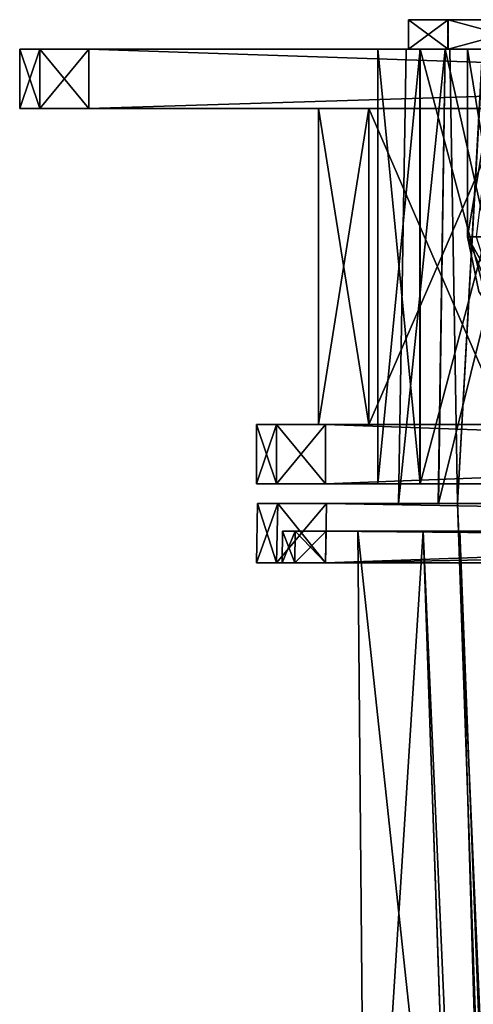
# Model space of a CAD drawing. Header units: millimetres. Extents: x -360 to 362, y 0 to 398.
# Tile 72 of 256: x -360 to -337, y 349 to 398. Entities that reach past the tile are written whole.
import ezdxf

# ---------------------------------------------------------------- set-up
doc = ezdxf.new("R2010")
doc.units = ezdxf.units.MM
doc.header["$LTSCALE"] = 33.374815
for name, color, linetype in [('1894', 7, 'CONTINUOUS'), ('1901', 7, 'CONTINUOUS'), ('1902', 7, 'CONTINUOUS'), ('1903', 7, 'CONTINUOUS'), ('1904', 7, 'CONTINUOUS'), ('1905', 7, 'CONTINUOUS'), ('1906', 7, 'CONTINUOUS'), ('2034', 7, 'CONTINUOUS'), ('2037', 7, 'CONTINUOUS'), ('2040', 7, 'CONTINUOUS'), ('2041', 7, 'CONTINUOUS'), ('2042', 7, 'CONTINUOUS'), ('2043', 7, 'CONTINUOUS'), ('2044', 7, 'CONTINUOUS'), ('2047', 7, 'CONTINUOUS'), ('2048', 7, 'CONTINUOUS'), ('2049', 7, 'CONTINUOUS'), ('2052', 7, 'CONTINUOUS'), ('2056', 7, 'CONTINUOUS'), ('2057', 7, 'CONTINUOUS'), ('2058', 7, 'CONTINUOUS'), ('2059', 7, 'CONTINUOUS'), ('2060', 7, 'CONTINUOUS'), ('2061', 7, 'CONTINUOUS'), ('2062', 7, 'CONTINUOUS'), ('2063', 7, 'CONTINUOUS'), ('2064', 7, 'CONTINUOUS'), ('2066', 7, 'CONTINUOUS'), ('2102', 7, 'CONTINUOUS'), ('2277', 7, 'CONTINUOUS'), ('2278', 7, 'CONTINUOUS'), ('2279', 7, 'CONTINUOUS'), ('2281', 7, 'CONTINUOUS'), ('2282', 7, 'CONTINUOUS'), ('2283', 7, 'CONTINUOUS'), ('2284', 7, 'CONTINUOUS'), ('2285', 7, 'CONTINUOUS'), ('2286', 7, 'CONTINUOUS'), ('2287', 7, 'CONTINUOUS'), ('2288', 7, 'CONTINUOUS'), ('2289', 7, 'CONTINUOUS'), ('2290', 7, 'CONTINUOUS'), ('2291', 7, 'CONTINUOUS'), ('2292', 7, 'CONTINUOUS'), ('2295', 7, 'CONTINUOUS'), ('2296', 7, 'CONTINUOUS'), ('2299', 7, 'CONTINUOUS'), ('2300', 7, 'CONTINUOUS'), ('2303', 7, 'CONTINUOUS'), ('2304', 7, 'CONTINUOUS'), ('2307', 7, 'CONTINUOUS'), ('2309', 7, 'CONTINUOUS'), ('2313', 7, 'CONTINUOUS'), ('2314', 7, 'CONTINUOUS'), ('2319', 7, 'CONTINUOUS'), ('2320', 7, 'CONTINUOUS'), ('2321', 7, 'CONTINUOUS'), ('2322', 7, 'CONTINUOUS'), ('2332', 7, 'CONTINUOUS'), ('2333', 7, 'CONTINUOUS'), ('2336', 7, 'CONTINUOUS'), ('2707', 7, 'CONTINUOUS'), ('2712', 7, 'CONTINUOUS'), ('2716', 7, 'CONTINUOUS'), ('2717', 7, 'CONTINUOUS'), ('2718', 7, 'CONTINUOUS'), ('2719', 7, 'CONTINUOUS'), ('2730', 7, 'CONTINUOUS'), ('2731', 7, 'CONTINUOUS'), ('2732', 7, 'CONTINUOUS'), ('2733', 7, 'CONTINUOUS'), ('2734', 7, 'CONTINUOUS'), ('2735', 7, 'CONTINUOUS')]:
    doc.layers.add(name, color=color, linetype=linetype)

msp = doc.modelspace()

# ---------------------------------------------------------------- linework, layer by layer
at = {"layer": '1894', "linetype": 'Continuous'}
for points in [[(-340.402, 397, -27.317), (-338.436, 397, -19.962), (-338.205, 397, -27.317), (-340.402, 397, -27.317)], [(-340.402, 397, -319.683), (-340.402, 397, -27.317), (-338.205, 397, -319.683), (-340.402, 397, -319.683)], [(-338.205, 397, -319.683), (-340.402, 397, -27.317), (-338.205, 397, -27.317), (-338.205, 397, -319.683)], [(-338.431, 397, -327.047), (-340.402, 397, -319.683), (-336.533, 397, -325.942), (-338.431, 397, -327.047)], [(-336.533, 397, -325.942), (-340.402, 397, -319.683), (-338.205, 397, -319.683), (-336.533, 397, -325.942)], [(-338.436, 397, -19.962), (-333.047, 397, -14.569), (-331.942, 397, -16.467), (-338.436, 397, -19.962)], [(-338.205, 397, -27.317), (-338.436, 397, -19.962), (-336.53, 397, -21.052), (-338.205, 397, -27.317)], [(-336.53, 397, -21.052), (-338.436, 397, -19.962), (-331.942, 397, -16.467), (-336.53, 397, -21.052)], [(-333.038, 397, -332.436), (-338.431, 397, -327.047), (-331.948, 397, -330.53), (-333.038, 397, -332.436)], [(-331.948, 397, -330.53), (-338.431, 397, -327.047), (-336.533, 397, -325.942), (-331.948, 397, -330.53)]]:
    msp.add_3dface(points, dxfattribs=at)
at = {"layer": '1901', "linetype": 'Continuous'}
msp.add_3dface([(-337.804, 374, -27.317), (-336.183, 374, -21.255), (-326.098, 38.791, -48.886), (-337.804, 374, -27.317)], dxfattribs=at)
at = {"layer": '1902', "linetype": 'Continuous'}
for points in [[(-338.205, 397, -27.317), (-336.53, 397, -21.052), (-337.804, 374, -27.317), (-338.205, 397, -27.317)], [(-336.53, 397, -21.052), (-336.183, 374, -21.255), (-337.804, 374, -27.317), (-336.53, 397, -21.052)]]:
    msp.add_3dface(points, dxfattribs=at)
at = {"layer": '1903', "linetype": 'Continuous'}
for points in [[(-338.205, 397, -319.683), (-338.205, 397, -27.317), (-337.804, 374, -319.683), (-338.205, 397, -319.683)], [(-338.205, 397, -27.317), (-337.804, 374, -27.317), (-337.804, 374, -319.683), (-338.205, 397, -27.317)]]:
    msp.add_3dface(points, dxfattribs=at)
at = {"layer": '1904', "linetype": 'Continuous'}
for points in [[(-337.804, 374, -27.317), (-326.098, 38.791, -48.886), (-337.804, 374, -319.683), (-337.804, 374, -27.317)], [(-337.804, 374, -319.683), (-326.098, 38.791, -48.886), (-326.098, 38.791, -49.493), (-337.804, 374, -319.683)], [(-326.098, 38.791, -298.114), (-337.804, 374, -319.683), (-326.098, 38.791, -297.507), (-326.098, 38.791, -298.114)], [(-326.098, 38.791, -297.507), (-337.804, 374, -319.683), (-326.098, 38.791, -49.493), (-326.098, 38.791, -297.507)]]:
    msp.add_3dface(points, dxfattribs=at)
at = {"layer": '1905', "linetype": 'Continuous'}
for points in [[(-337.804, 374, -319.683), (-326.098, 38.791, -298.114), (-323.15, 38.65, -309.105), (-337.804, 374, -319.683)], [(-336.18, 374, -325.751), (-337.804, 374, -319.683), (-323.15, 38.65, -309.105), (-336.18, 374, -325.751)]]:
    msp.add_3dface(points, dxfattribs=at)
at = {"layer": '1906', "linetype": 'Continuous'}
for points in [[(-336.533, 397, -325.942), (-338.205, 397, -319.683), (-337.804, 374, -319.683), (-336.533, 397, -325.942)], [(-336.533, 397, -325.942), (-337.804, 374, -319.683), (-336.18, 374, -325.751), (-336.533, 397, -325.942)]]:
    msp.add_3dface(points, dxfattribs=at)
at = {"layer": '2034', "linetype": 'Continuous'}
for points in [[(-348, 371, -338.501), (-346.975, 371, -340.975), (-346.056, 371, -340.056), (-348, 371, -338.501)], [(-348, 371, -8.499), (-348, 371, -338.501), (-346.7, 371, -8.5), (-348, 371, -8.499)], [(-346.7, 371, -8.5), (-348, 371, -338.501), (-346.7, 371, -338.5), (-346.7, 371, -8.5)], [(-346.7, 371, -338.5), (-348, 371, -338.501), (-346.056, 371, -340.056), (-346.7, 371, -338.5)], [(-346.975, 371, -6.025), (-348, 371, -8.499), (-346.056, 371, -6.944), (-346.975, 371, -6.025)], [(-346.056, 371, -6.944), (-348, 371, -8.499), (-346.7, 371, -8.5), (-346.056, 371, -6.944)], [(-171.525, 371, -6.025), (-173.999, 371, -5), (-346.975, 371, -6.025), (-171.525, 371, -6.025)], [(-346.975, 371, -6.025), (-173.999, 371, -5), (-344.501, 371, -5), (-346.975, 371, -6.025)], [(-171.525, 371, -6.025), (-346.975, 371, -6.025), (-344.5, 371, -6.3), (-171.525, 371, -6.025)], [(-344.501, 371, -342), (-171.525, 371, -340.975), (-346.975, 371, -340.975), (-344.501, 371, -342)], [(-346.975, 371, -340.975), (-171.525, 371, -340.975), (-174, 371, -340.7), (-346.975, 371, -340.975)], [(-346.056, 371, -340.056), (-346.975, 371, -340.975), (-344.5, 371, -340.7), (-346.056, 371, -340.056)], [(-344.5, 371, -340.7), (-346.975, 371, -340.975), (-174, 371, -340.7), (-344.5, 371, -340.7)], [(-344.5, 371, -6.3), (-346.975, 371, -6.025), (-346.056, 371, -6.944), (-344.5, 371, -6.3)], [(-173.999, 371, -342), (-171.525, 371, -340.975), (-344.501, 371, -342), (-173.999, 371, -342)], [(-174, 371, -6.3), (-171.525, 371, -6.025), (-344.5, 371, -6.3), (-174, 371, -6.3)]]:
    msp.add_3dface(points, dxfattribs=at)
at = {"layer": '2037', "linetype": 'Continuous'}
for points in [[(-173.999, 371, -342), (-344.501, 371, -342), (-259.042, 374, -341.948), (-173.999, 371, -342)], [(-259.042, 374, -341.948), (-344.501, 371, -342), (-344.448, 374, -341.948), (-259.042, 374, -341.948)]]:
    msp.add_3dface(points, dxfattribs=at)
at = {"layer": '2040', "linetype": 'Continuous'}
for points in [[(-347.948, 374, -338.448), (-259.042, 374, -341.948), (-346.923, 374, -340.923), (-347.948, 374, -338.448)], [(-259.042, 374, -341.948), (-347.948, 374, -338.448), (-325.683, 374, -334.804), (-259.042, 374, -341.948)], [(-347.948, 374, -8.552), (-346.923, 374, -6.077), (-259.042, 374, -12.196), (-347.948, 374, -8.552)], [(-347.948, 374, -338.448), (-347.948, 374, -8.552), (-340.804, 374, -319.683), (-347.948, 374, -338.448)], [(-340.804, 374, -319.683), (-347.948, 374, -8.552), (-340.804, 374, -27.317), (-340.804, 374, -319.683)], [(-340.804, 374, -27.317), (-347.948, 374, -8.552), (-338.779, 374, -19.752), (-340.804, 374, -27.317)], [(-338.779, 374, -19.752), (-347.948, 374, -8.552), (-333.239, 374, -14.216), (-338.779, 374, -19.752)], [(-333.239, 374, -14.216), (-347.948, 374, -8.552), (-325.683, 374, -12.196), (-333.239, 374, -14.216)], [(-325.683, 374, -12.196), (-347.948, 374, -8.552), (-259.042, 374, -12.196), (-325.683, 374, -12.196)], [(-325.683, 374, -334.804), (-347.948, 374, -338.448), (-333.248, 374, -332.779), (-325.683, 374, -334.804)], [(-333.248, 374, -332.779), (-347.948, 374, -338.448), (-338.784, 374, -327.239), (-333.248, 374, -332.779)], [(-338.784, 374, -327.239), (-347.948, 374, -338.448), (-340.804, 374, -319.683), (-338.784, 374, -327.239)], [(-259.042, 374, -341.948), (-344.448, 374, -341.948), (-346.923, 374, -340.923), (-259.042, 374, -341.948)], [(-346.923, 374, -6.077), (-344.448, 374, -5.052), (-259.042, 374, -12.196), (-346.923, 374, -6.077)], [(-344.448, 374, -5.052), (-259.042, 374, -5.052), (-259.042, 374, -12.196), (-344.448, 374, -5.052)]]:
    msp.add_3dface(points, dxfattribs=at)
at = {"layer": '2041', "linetype": 'Continuous'}
for points in [[(-344.501, 371, -5), (-173.999, 371, -5), (-344.448, 374, -5.052), (-344.501, 371, -5)], [(-173.999, 371, -5), (-259.042, 374, -5.052), (-344.448, 374, -5.052), (-173.999, 371, -5)]]:
    msp.add_3dface(points, dxfattribs=at)
at = {"layer": '2042', "linetype": 'Continuous'}
for points in [[(-348, 371, -8.499), (-346.975, 371, -6.025), (-347.948, 374, -8.552), (-348, 371, -8.499)], [(-346.975, 371, -6.025), (-346.923, 374, -6.077), (-347.948, 374, -8.552), (-346.975, 371, -6.025)], [(-346.975, 371, -6.025), (-344.501, 371, -5), (-346.923, 374, -6.077), (-346.975, 371, -6.025)], [(-344.501, 371, -5), (-344.448, 374, -5.052), (-346.923, 374, -6.077), (-344.501, 371, -5)]]:
    msp.add_3dface(points, dxfattribs=at)
at = {"layer": '2043', "linetype": 'Continuous'}
for points in [[(-348, 371, -338.501), (-348, 371, -8.499), (-347.948, 374, -338.448), (-348, 371, -338.501)], [(-348, 371, -8.499), (-347.948, 374, -8.552), (-347.948, 374, -338.448), (-348, 371, -8.499)]]:
    msp.add_3dface(points, dxfattribs=at)
at = {"layer": '2044', "linetype": 'Continuous'}
for points in [[(-346.975, 371, -340.975), (-348, 371, -338.501), (-346.923, 374, -340.923), (-346.975, 371, -340.975)], [(-348, 371, -338.501), (-347.948, 374, -338.448), (-346.923, 374, -340.923), (-348, 371, -338.501)], [(-344.501, 371, -342), (-346.975, 371, -340.975), (-344.448, 374, -341.948), (-344.501, 371, -342)], [(-344.448, 374, -341.948), (-346.975, 371, -340.975), (-346.923, 374, -340.923), (-344.448, 374, -341.948)]]:
    msp.add_3dface(points, dxfattribs=at)
at = {"layer": '2047', "linetype": 'Continuous'}
for points in [[(-338.436, 397, -19.962), (-340.402, 397, -27.317), (-340.804, 374, -27.317), (-338.436, 397, -19.962)], [(-338.436, 397, -19.962), (-340.804, 374, -27.317), (-338.779, 374, -19.752), (-338.436, 397, -19.962)], [(-333.047, 397, -14.569), (-338.436, 397, -19.962), (-338.779, 374, -19.752), (-333.047, 397, -14.569)], [(-333.047, 397, -14.569), (-338.779, 374, -19.752), (-333.239, 374, -14.216), (-333.047, 397, -14.569)]]:
    msp.add_3dface(points, dxfattribs=at)
at = {"layer": '2048', "linetype": 'Continuous'}
for points in [[(-340.402, 397, -27.317), (-340.402, 397, -319.683), (-340.804, 374, -27.317), (-340.402, 397, -27.317)], [(-340.402, 397, -319.683), (-340.804, 374, -319.683), (-340.804, 374, -27.317), (-340.402, 397, -319.683)]]:
    msp.add_3dface(points, dxfattribs=at)
at = {"layer": '2049', "linetype": 'Continuous'}
for points in [[(-340.402, 397, -319.683), (-338.431, 397, -327.047), (-340.804, 374, -319.683), (-340.402, 397, -319.683)], [(-338.431, 397, -327.047), (-338.784, 374, -327.239), (-340.804, 374, -319.683), (-338.431, 397, -327.047)], [(-338.431, 397, -327.047), (-333.248, 374, -332.779), (-338.784, 374, -327.239), (-338.431, 397, -327.047)], [(-338.431, 397, -327.047), (-333.038, 397, -332.436), (-333.248, 374, -332.779), (-338.431, 397, -327.047)]]:
    msp.add_3dface(points, dxfattribs=at)
at = {"layer": '2052', "linetype": 'Continuous'}
for points in [[(-174, 371, -6.3), (-344.5, 371, -6.3), (-259.042, 372.6, -6.328), (-174, 371, -6.3)], [(-259.042, 372.6, -6.328), (-344.5, 371, -6.3), (-344.472, 372.6, -6.328), (-259.042, 372.6, -6.328)]]:
    msp.add_3dface(points, dxfattribs=at)
at = {"layer": '2056', "linetype": 'Continuous'}
for points in [[(-344.5, 371, -340.7), (-174, 371, -340.7), (-344.472, 372.6, -340.672), (-344.5, 371, -340.7)], [(-344.472, 372.6, -340.672), (-174, 371, -340.7), (-259.042, 372.6, -340.672), (-344.472, 372.6, -340.672)]]:
    msp.add_3dface(points, dxfattribs=at)
at = {"layer": '2057', "linetype": 'Continuous'}
for points in [[(-346.7, 371, -338.5), (-346.056, 371, -340.056), (-346.672, 372.6, -338.472), (-346.7, 371, -338.5)], [(-346.672, 372.6, -338.472), (-346.056, 371, -340.056), (-346.028, 372.6, -340.028), (-346.672, 372.6, -338.472)], [(-346.056, 371, -340.056), (-344.5, 371, -340.7), (-346.028, 372.6, -340.028), (-346.056, 371, -340.056)], [(-344.5, 371, -340.7), (-344.472, 372.6, -340.672), (-346.028, 372.6, -340.028), (-344.5, 371, -340.7)]]:
    msp.add_3dface(points, dxfattribs=at)
at = {"layer": '2058', "linetype": 'Continuous'}
for points in [[(-346.7, 371, -8.5), (-346.7, 371, -338.5), (-346.672, 372.6, -8.528), (-346.7, 371, -8.5)], [(-346.7, 371, -338.5), (-346.672, 372.6, -338.472), (-346.672, 372.6, -8.528), (-346.7, 371, -338.5)]]:
    msp.add_3dface(points, dxfattribs=at)
at = {"layer": '2059', "linetype": 'Continuous'}
for points in [[(-346.056, 371, -6.944), (-346.7, 371, -8.5), (-346.028, 372.6, -6.972), (-346.056, 371, -6.944)], [(-346.7, 371, -8.5), (-346.672, 372.6, -8.528), (-346.028, 372.6, -6.972), (-346.7, 371, -8.5)], [(-344.5, 371, -6.3), (-346.056, 371, -6.944), (-344.472, 372.6, -6.328), (-344.5, 371, -6.3)], [(-344.472, 372.6, -6.328), (-346.056, 371, -6.944), (-346.028, 372.6, -6.972), (-344.472, 372.6, -6.328)]]:
    msp.add_3dface(points, dxfattribs=at)
at = {"layer": '2060', "linetype": 'Continuous'}
for points in [[(-346.672, 372.6, -8.528), (-259.042, 372.6, -6.328), (-346.028, 372.6, -6.972), (-346.672, 372.6, -8.528)], [(-259.042, 372.6, -6.328), (-346.672, 372.6, -8.528), (-318.75, 372.6, -10.139), (-259.042, 372.6, -6.328)], [(-346.672, 372.6, -338.472), (-346.028, 372.6, -340.028), (-317.25, 372.6, -336.861), (-346.672, 372.6, -338.472)], [(-346.672, 372.6, -8.528), (-346.672, 372.6, -338.472), (-342.861, 372.6, -34.25), (-346.672, 372.6, -8.528)], [(-339.556, 372.6, -35.75), (-346.672, 372.6, -338.472), (-342.861, 372.6, -311.25), (-339.556, 372.6, -35.75)], [(-346.672, 372.6, -338.472), (-339.556, 372.6, -35.75), (-342.861, 372.6, -35.75), (-346.672, 372.6, -338.472)], [(-342.861, 372.6, -311.25), (-346.672, 372.6, -338.472), (-342.861, 372.6, -312.75), (-342.861, 372.6, -311.25)], [(-342.861, 372.6, -312.75), (-346.672, 372.6, -338.472), (-339.556, 372.6, -312.75), (-342.861, 372.6, -312.75)], [(-339.556, 372.6, -312.75), (-346.672, 372.6, -338.472), (-339.556, 372.6, -319.597), (-339.556, 372.6, -312.75)], [(-339.556, 372.6, -319.597), (-346.672, 372.6, -338.472), (-337.689, 372.6, -326.578), (-339.556, 372.6, -319.597)], [(-337.689, 372.6, -326.578), (-346.672, 372.6, -338.472), (-332.585, 372.6, -331.685), (-337.689, 372.6, -326.578)], [(-332.585, 372.6, -331.685), (-346.672, 372.6, -338.472), (-325.597, 372.6, -333.556), (-332.585, 372.6, -331.685)], [(-325.597, 372.6, -333.556), (-346.672, 372.6, -338.472), (-318.75, 372.6, -333.556), (-325.597, 372.6, -333.556)], [(-318.75, 372.6, -333.556), (-346.672, 372.6, -338.472), (-318.75, 372.6, -336.861), (-318.75, 372.6, -333.556)], [(-318.75, 372.6, -336.861), (-346.672, 372.6, -338.472), (-317.25, 372.6, -336.861), (-318.75, 372.6, -336.861)], [(-342.861, 372.6, -34.25), (-346.672, 372.6, -338.472), (-342.861, 372.6, -35.75), (-342.861, 372.6, -34.25)], [(-318.75, 372.6, -10.139), (-346.672, 372.6, -8.528), (-332.581, 372.6, -15.312), (-318.75, 372.6, -10.139)], [(-332.581, 372.6, -15.312), (-346.672, 372.6, -8.528), (-335.475, 372.6, -17.535), (-332.581, 372.6, -15.312)], [(-335.475, 372.6, -17.535), (-346.672, 372.6, -8.528), (-337.692, 372.6, -20.427), (-335.475, 372.6, -17.535)], [(-337.692, 372.6, -20.427), (-346.672, 372.6, -8.528), (-342.861, 372.6, -34.25), (-337.692, 372.6, -20.427)], [(-259.042, 372.6, -6.328), (-344.472, 372.6, -6.328), (-346.028, 372.6, -6.972), (-259.042, 372.6, -6.328)], [(-346.028, 372.6, -340.028), (-344.472, 372.6, -340.672), (-259.042, 372.6, -333.556), (-346.028, 372.6, -340.028)], [(-317.25, 372.6, -336.861), (-346.028, 372.6, -340.028), (-259.042, 372.6, -333.556), (-317.25, 372.6, -336.861)], [(-344.472, 372.6, -340.672), (-259.042, 372.6, -340.672), (-259.042, 372.6, -333.556), (-344.472, 372.6, -340.672)], [(-339.556, 372.6, -311.25), (-339.556, 372.6, -35.75), (-342.861, 372.6, -311.25), (-339.556, 372.6, -311.25)], [(-339.556, 372.6, -27.403), (-337.692, 372.6, -20.427), (-342.861, 372.6, -34.25), (-339.556, 372.6, -27.403)], [(-339.556, 372.6, -34.25), (-339.556, 372.6, -27.403), (-342.861, 372.6, -34.25), (-339.556, 372.6, -34.25)]]:
    msp.add_3dface(points, dxfattribs=at)
at = {"layer": '2061', "linetype": 'Continuous'}
for points in [[(-342.861, 372.6, -35.75), (-339.556, 372.6, -35.75), (-337.963, 327, -35.75), (-342.861, 372.6, -35.75)], [(-342.463, 327, -35.75), (-342.861, 372.6, -35.75), (-337.963, 327, -35.75), (-342.463, 327, -35.75)]]:
    msp.add_3dface(points, dxfattribs=at)
at = {"layer": '2062', "linetype": 'Continuous'}
for points in [[(-342.861, 372.6, -34.25), (-342.861, 372.6, -35.75), (-342.463, 327, -35.75), (-342.861, 372.6, -34.25)], [(-342.861, 372.6, -34.25), (-342.463, 327, -35.75), (-342.463, 327, -34.25), (-342.861, 372.6, -34.25)]]:
    msp.add_3dface(points, dxfattribs=at)
at = {"layer": '2063', "linetype": 'Continuous'}
for points in [[(-339.556, 372.6, -34.25), (-342.861, 372.6, -34.25), (-342.463, 327, -34.25), (-339.556, 372.6, -34.25)], [(-339.556, 372.6, -34.25), (-342.463, 327, -34.25), (-337.963, 327, -34.25), (-339.556, 372.6, -34.25)]]:
    msp.add_3dface(points, dxfattribs=at)
at = {"layer": '2064', "linetype": 'Continuous'}
for points in [[(-339.556, 372.6, -35.75), (-339.556, 372.6, -311.25), (-337.963, 327, -311.25), (-339.556, 372.6, -35.75)], [(-337.963, 327, -35.75), (-339.556, 372.6, -35.75), (-337.963, 327, -311.25), (-337.963, 327, -35.75)], [(-339.556, 372.6, -312.75), (-339.556, 372.6, -319.597), (-337.963, 327, -312.75), (-339.556, 372.6, -312.75)], [(-339.556, 372.6, -319.597), (-327.068, 15, -296.587), (-337.963, 327, -312.75), (-339.556, 372.6, -319.597)], [(-339.556, 372.6, -27.403), (-339.556, 372.6, -34.25), (-337.963, 327, -34.25), (-339.556, 372.6, -27.403)], [(-339.556, 372.6, -27.403), (-337.963, 327, -34.25), (-327.068, 15, -60.43), (-339.556, 372.6, -27.403)], [(-327.068, 15, -50.413), (-339.556, 372.6, -27.403), (-327.068, 15, -60.43), (-327.068, 15, -50.413)]]:
    msp.add_3dface(points, dxfattribs=at)
at = {"layer": '2066', "linetype": 'Continuous'}
for points in [[(-337.692, 372.6, -20.427), (-339.556, 372.6, -27.403), (-323.791, 15, -38.164), (-337.692, 372.6, -20.427)], [(-339.556, 372.6, -27.403), (-327.068, 15, -50.413), (-323.791, 15, -38.164), (-339.556, 372.6, -27.403)], [(-335.475, 372.6, -17.535), (-337.692, 372.6, -20.427), (-323.791, 15, -38.164), (-335.475, 372.6, -17.535)]]:
    msp.add_3dface(points, dxfattribs=at)
at = {"layer": '2102', "linetype": 'Continuous'}
for points in [[(-339.556, 372.6, -319.597), (-337.689, 372.6, -326.578), (-327.068, 15, -296.587), (-339.556, 372.6, -319.597)], [(-337.689, 372.6, -326.578), (-332.585, 372.6, -331.685), (-323.795, 15, -308.829), (-337.689, 372.6, -326.578)], [(-327.068, 15, -296.587), (-337.689, 372.6, -326.578), (-323.795, 15, -308.829), (-327.068, 15, -296.587)]]:
    msp.add_3dface(points, dxfattribs=at)
at = {"layer": '2277', "linetype": 'Continuous'}
for points in [[(-342.861, 372.6, -312.75), (-339.556, 372.6, -312.75), (-337.963, 327, -312.75), (-342.861, 372.6, -312.75)], [(-342.861, 372.6, -312.75), (-337.963, 327, -312.75), (-342.463, 327, -312.75), (-342.861, 372.6, -312.75)]]:
    msp.add_3dface(points, dxfattribs=at)
at = {"layer": '2278', "linetype": 'Continuous'}
for points in [[(-342.861, 372.6, -311.25), (-342.861, 372.6, -312.75), (-342.463, 327, -312.75), (-342.861, 372.6, -311.25)], [(-342.861, 372.6, -311.25), (-342.463, 327, -312.75), (-342.463, 327, -311.25), (-342.861, 372.6, -311.25)]]:
    msp.add_3dface(points, dxfattribs=at)
at = {"layer": '2279', "linetype": 'Continuous'}
for points in [[(-339.556, 372.6, -311.25), (-342.861, 372.6, -311.25), (-342.463, 327, -311.25), (-339.556, 372.6, -311.25)], [(-337.963, 327, -311.25), (-339.556, 372.6, -311.25), (-342.463, 327, -311.25), (-337.963, 327, -311.25)]]:
    msp.add_3dface(points, dxfattribs=at)
at = {"layer": '2281', "linetype": 'Continuous'}
for points in [[(-259.25, 397, -5), (-356.5, 397, -5), (-266.8, 394, -5), (-259.25, 397, -5)], [(-266.8, 394, -5), (-356.5, 397, -5), (-356.5, 394, -5), (-266.8, 394, -5)], [(-344.5, 375, -5), (-259.25, 375, -5), (-344.5, 378, -5), (-344.5, 375, -5)], [(-344.5, 378, -5), (-259.25, 375, -5), (-266.8, 378, -5), (-344.5, 378, -5)]]:
    msp.add_3dface(points, dxfattribs=at)
at = {"layer": '2282', "linetype": 'Continuous'}
for points in [[(-360, 397, -8.5), (-360, 394, -8.5), (-358.975, 394, -6.025), (-360, 397, -8.5)], [(-358.975, 397, -6.025), (-360, 397, -8.5), (-358.975, 394, -6.025), (-358.975, 397, -6.025)], [(-356.5, 394, -5), (-356.5, 397, -5), (-358.975, 397, -6.025), (-356.5, 394, -5)], [(-356.5, 394, -5), (-358.975, 397, -6.025), (-358.975, 394, -6.025), (-356.5, 394, -5)]]:
    msp.add_3dface(points, dxfattribs=at)
at = {"layer": '2283', "linetype": 'Continuous'}
for points in [[(-358.975, 394, -6.025), (-360, 394, -8.5), (-325.85, 394, -8.15), (-358.975, 394, -6.025)], [(-344.85, 394, -27.15), (-360, 394, -8.5), (-360, 394, -338.5), (-344.85, 394, -27.15)], [(-360, 394, -8.5), (-344.85, 394, -27.15), (-342.305, 394, -17.652), (-360, 394, -8.5)], [(-325.85, 394, -8.15), (-360, 394, -8.5), (-335.352, 394, -10.697), (-325.85, 394, -8.15)], [(-335.352, 394, -10.697), (-360, 394, -8.5), (-342.305, 394, -17.652), (-335.352, 394, -10.697)], [(-344.85, 394, -319.85), (-344.85, 394, -27.15), (-360, 394, -338.5), (-344.85, 394, -319.85)], [(-342.303, 394, -329.352), (-344.85, 394, -319.85), (-360, 394, -338.5), (-342.303, 394, -329.352)], [(-335.348, 394, -336.305), (-342.303, 394, -329.352), (-360, 394, -338.5), (-335.348, 394, -336.305)], [(-325.85, 394, -338.85), (-335.348, 394, -336.305), (-360, 394, -338.5), (-325.85, 394, -338.85)], [(-358.975, 394, -340.975), (-325.85, 394, -338.85), (-360, 394, -338.5), (-358.975, 394, -340.975)], [(-266.8, 394, -5), (-356.5, 394, -5), (-358.975, 394, -6.025), (-266.8, 394, -5)], [(-266.8, 394, -5), (-358.975, 394, -6.025), (-325.85, 394, -8.15), (-266.8, 394, -5)], [(-266.8, 394, -338.85), (-325.85, 394, -338.85), (-358.975, 394, -340.975), (-266.8, 394, -338.85)], [(-356.5, 394, -342), (-266.8, 394, -338.85), (-358.975, 394, -340.975), (-356.5, 394, -342)], [(-266.8, 394, -342), (-266.8, 394, -338.85), (-356.5, 394, -342), (-266.8, 394, -342)]]:
    msp.add_3dface(points, dxfattribs=at)
at = {"layer": '2284', "linetype": 'Continuous'}
for points in [[(-344.85, 394, -27.15), (-344.85, 394, -319.85), (-344.85, 378, -27.15), (-344.85, 394, -27.15)], [(-344.85, 378, -27.15), (-344.85, 394, -319.85), (-344.85, 378, -319.85), (-344.85, 378, -27.15)]]:
    msp.add_3dface(points, dxfattribs=at)
at = {"layer": '2285', "linetype": 'Continuous'}
for points in [[(-344.85, 378, -27.15), (-344.85, 378, -319.85), (-348, 378, -8.5), (-344.85, 378, -27.15)], [(-344.85, 378, -27.15), (-348, 378, -8.5), (-342.303, 378, -17.648), (-344.85, 378, -27.15)], [(-348, 378, -8.5), (-344.85, 378, -319.85), (-348, 378, -338.5), (-348, 378, -8.5)], [(-348, 378, -338.5), (-344.85, 378, -319.85), (-342.305, 378, -329.348), (-348, 378, -338.5)], [(-342.303, 378, -17.648), (-348, 378, -8.5), (-335.348, 378, -10.695), (-342.303, 378, -17.648)], [(-335.348, 378, -10.695), (-348, 378, -8.5), (-325.85, 378, -8.15), (-335.348, 378, -10.695)], [(-325.85, 378, -8.15), (-348, 378, -8.5), (-346.975, 378, -6.025), (-325.85, 378, -8.15)], [(-346.975, 378, -340.975), (-348, 378, -338.5), (-325.85, 378, -338.85), (-346.975, 378, -340.975)], [(-325.85, 378, -338.85), (-348, 378, -338.5), (-335.352, 378, -336.303), (-325.85, 378, -338.85)], [(-335.352, 378, -336.303), (-348, 378, -338.5), (-342.305, 378, -329.348), (-335.352, 378, -336.303)], [(-344.5, 378, -5), (-266.8, 378, -8.15), (-346.975, 378, -6.025), (-344.5, 378, -5)], [(-344.5, 378, -342), (-346.975, 378, -340.975), (-266.8, 378, -342), (-344.5, 378, -342)], [(-266.8, 378, -342), (-346.975, 378, -340.975), (-325.85, 378, -338.85), (-266.8, 378, -342)], [(-266.8, 378, -8.15), (-325.85, 378, -8.15), (-346.975, 378, -6.025), (-266.8, 378, -8.15)], [(-344.5, 378, -5), (-266.8, 378, -5), (-266.8, 378, -8.15), (-344.5, 378, -5)]]:
    msp.add_3dface(points, dxfattribs=at)
at = {"layer": '2286', "linetype": 'Continuous'}
for points in [[(-348, 378, -8.5), (-348, 378, -338.5), (-348, 375, -8.5), (-348, 378, -8.5)], [(-348, 378, -338.5), (-348, 375, -338.5), (-348, 375, -8.5), (-348, 378, -338.5)]]:
    msp.add_3dface(points, dxfattribs=at)
at = {"layer": '2287', "linetype": 'Continuous'}
for points in [[(-348, 375, -8.5), (-259.25, 375, -5), (-346.975, 375, -6.025), (-348, 375, -8.5)], [(-259.25, 375, -5), (-348, 375, -8.5), (-325.85, 375, -11.15), (-259.25, 375, -5)], [(-348, 375, -8.5), (-348, 375, -338.5), (-341.85, 375, -27.15), (-348, 375, -8.5)], [(-341.85, 375, -27.15), (-348, 375, -338.5), (-341.85, 375, -319.85), (-341.85, 375, -27.15)], [(-341.85, 375, -319.85), (-348, 375, -338.5), (-339.704, 375, -327.853), (-341.85, 375, -319.85)], [(-339.704, 375, -327.853), (-348, 375, -338.5), (-333.843, 375, -333.711), (-339.704, 375, -327.853)], [(-333.843, 375, -333.711), (-348, 375, -338.5), (-325.85, 375, -335.85), (-333.843, 375, -333.711)], [(-325.85, 375, -335.85), (-348, 375, -338.5), (-259.25, 375, -335.85), (-325.85, 375, -335.85)], [(-259.25, 375, -335.85), (-348, 375, -338.5), (-346.975, 375, -340.975), (-259.25, 375, -335.85)], [(-348, 375, -8.5), (-341.85, 375, -27.15), (-339.711, 375, -19.157), (-348, 375, -8.5)], [(-325.85, 375, -11.15), (-348, 375, -8.5), (-333.853, 375, -13.296), (-325.85, 375, -11.15)], [(-333.853, 375, -13.296), (-348, 375, -8.5), (-339.711, 375, -19.157), (-333.853, 375, -13.296)], [(-259.25, 375, -5), (-344.5, 375, -5), (-346.975, 375, -6.025), (-259.25, 375, -5)], [(-344.5, 375, -342), (-259.25, 375, -335.85), (-346.975, 375, -340.975), (-344.5, 375, -342)], [(-259.25, 375, -342), (-259.25, 375, -335.85), (-344.5, 375, -342), (-259.25, 375, -342)]]:
    msp.add_3dface(points, dxfattribs=at)
at = {"layer": '2288', "linetype": 'Continuous'}
for points in [[(-341.85, 375, -27.15), (-341.85, 375, -319.85), (-341.85, 397, -27.15), (-341.85, 375, -27.15)], [(-341.85, 375, -319.85), (-341.85, 397, -319.85), (-341.85, 397, -27.15), (-341.85, 375, -319.85)]]:
    msp.add_3dface(points, dxfattribs=at)
at = {"layer": '2289', "linetype": 'Continuous'}
for points in [[(-360, 397, -8.5), (-358.975, 397, -6.025), (-259.25, 397, -11.15), (-360, 397, -8.5)], [(-341.85, 397, -319.85), (-360, 397, -8.5), (-341.85, 397, -27.15), (-341.85, 397, -319.85)], [(-360, 397, -8.5), (-341.85, 397, -319.85), (-360, 397, -338.5), (-360, 397, -8.5)], [(-341.85, 397, -27.15), (-360, 397, -8.5), (-339.704, 397, -19.147), (-341.85, 397, -27.15)], [(-339.704, 397, -19.147), (-360, 397, -8.5), (-333.843, 397, -13.289), (-339.704, 397, -19.147)], [(-333.843, 397, -13.289), (-360, 397, -8.5), (-325.85, 397, -11.15), (-333.843, 397, -13.289)], [(-325.85, 397, -11.15), (-360, 397, -8.5), (-259.25, 397, -11.15), (-325.85, 397, -11.15)], [(-360, 397, -338.5), (-341.85, 397, -319.85), (-339.711, 397, -327.843), (-360, 397, -338.5)], [(-358.975, 397, -340.975), (-360, 397, -338.5), (-259.25, 397, -342), (-358.975, 397, -340.975)], [(-259.25, 397, -342), (-360, 397, -338.5), (-325.85, 397, -335.85), (-259.25, 397, -342)], [(-325.85, 397, -335.85), (-360, 397, -338.5), (-333.853, 397, -333.704), (-325.85, 397, -335.85)], [(-333.853, 397, -333.704), (-360, 397, -338.5), (-339.711, 397, -327.843), (-333.853, 397, -333.704)], [(-358.975, 397, -6.025), (-356.5, 397, -5), (-259.25, 397, -11.15), (-358.975, 397, -6.025)], [(-356.5, 397, -342), (-358.975, 397, -340.975), (-259.25, 397, -342), (-356.5, 397, -342)], [(-356.5, 397, -5), (-259.25, 397, -5), (-259.25, 397, -11.15), (-356.5, 397, -5)]]:
    msp.add_3dface(points, dxfattribs=at)
at = {"layer": '2290', "linetype": 'Continuous'}
for points in [[(-360, 394, -8.5), (-360, 397, -8.5), (-360, 397, -338.5), (-360, 394, -8.5)], [(-360, 394, -338.5), (-360, 394, -8.5), (-360, 397, -338.5), (-360, 394, -338.5)]]:
    msp.add_3dface(points, dxfattribs=at)
at = {"layer": '2291', "linetype": 'Continuous'}
for points in [[(-358.975, 394, -340.975), (-360, 394, -338.5), (-358.975, 397, -340.975), (-358.975, 394, -340.975)], [(-360, 394, -338.5), (-360, 397, -338.5), (-358.975, 397, -340.975), (-360, 394, -338.5)], [(-356.5, 394, -342), (-358.975, 394, -340.975), (-356.5, 397, -342), (-356.5, 394, -342)], [(-358.975, 394, -340.975), (-358.975, 397, -340.975), (-356.5, 397, -342), (-358.975, 394, -340.975)]]:
    msp.add_3dface(points, dxfattribs=at)
at = {"layer": '2292', "linetype": 'Continuous'}
for points in [[(-266.8, 394, -342), (-356.5, 394, -342), (-259.25, 397, -342), (-266.8, 394, -342)], [(-356.5, 394, -342), (-356.5, 397, -342), (-259.25, 397, -342), (-356.5, 394, -342)], [(-344.5, 378, -342), (-266.8, 378, -342), (-344.5, 375, -342), (-344.5, 378, -342)], [(-266.8, 378, -342), (-259.25, 375, -342), (-344.5, 375, -342), (-266.8, 378, -342)]]:
    msp.add_3dface(points, dxfattribs=at)
at = {"layer": '2295', "linetype": 'Continuous'}
for points in [[(-344.85, 394, -319.85), (-342.303, 394, -329.352), (-344.85, 378, -319.85), (-344.85, 394, -319.85)], [(-344.85, 378, -319.85), (-342.303, 394, -329.352), (-342.305, 378, -329.348), (-344.85, 378, -319.85)], [(-342.303, 394, -329.352), (-335.352, 378, -336.303), (-342.305, 378, -329.348), (-342.303, 394, -329.352)], [(-342.303, 394, -329.352), (-335.348, 394, -336.305), (-335.352, 378, -336.303), (-342.303, 394, -329.352)]]:
    msp.add_3dface(points, dxfattribs=at)
at = {"layer": '2296', "linetype": 'Continuous'}
for points in [[(-348, 378, -338.5), (-346.975, 378, -340.975), (-348, 375, -338.5), (-348, 378, -338.5)], [(-348, 375, -338.5), (-346.975, 378, -340.975), (-346.975, 375, -340.975), (-348, 375, -338.5)], [(-346.975, 378, -340.975), (-344.5, 378, -342), (-346.975, 375, -340.975), (-346.975, 378, -340.975)], [(-344.5, 378, -342), (-344.5, 375, -342), (-346.975, 375, -340.975), (-344.5, 378, -342)]]:
    msp.add_3dface(points, dxfattribs=at)
at = {"layer": '2299', "linetype": 'Continuous'}
for points in [[(-341.85, 375, -319.85), (-339.704, 375, -327.853), (-341.85, 397, -319.85), (-341.85, 375, -319.85)], [(-341.85, 397, -319.85), (-339.704, 375, -327.853), (-339.711, 397, -327.843), (-341.85, 397, -319.85)], [(-339.704, 375, -327.853), (-333.853, 397, -333.704), (-339.711, 397, -327.843), (-339.704, 375, -327.853)], [(-339.704, 375, -327.853), (-333.843, 375, -333.711), (-333.853, 397, -333.704), (-339.704, 375, -327.853)]]:
    msp.add_3dface(points, dxfattribs=at)
at = {"layer": '2300', "linetype": 'Continuous'}
for points in [[(-339.711, 375, -19.157), (-341.85, 375, -27.15), (-339.704, 397, -19.147), (-339.711, 375, -19.157)], [(-341.85, 375, -27.15), (-341.85, 397, -27.15), (-339.704, 397, -19.147), (-341.85, 375, -27.15)], [(-333.853, 375, -13.296), (-339.711, 375, -19.157), (-339.704, 397, -19.147), (-333.853, 375, -13.296)], [(-333.853, 375, -13.296), (-339.704, 397, -19.147), (-333.843, 397, -13.289), (-333.853, 375, -13.296)]]:
    msp.add_3dface(points, dxfattribs=at)
at = {"layer": '2303', "linetype": 'Continuous'}
for points in [[(-346.975, 378, -6.025), (-348, 378, -8.5), (-346.975, 375, -6.025), (-346.975, 378, -6.025)], [(-348, 378, -8.5), (-348, 375, -8.5), (-346.975, 375, -6.025), (-348, 378, -8.5)], [(-344.5, 375, -5), (-344.5, 378, -5), (-346.975, 378, -6.025), (-344.5, 375, -5)], [(-344.5, 375, -5), (-346.975, 378, -6.025), (-346.975, 375, -6.025), (-344.5, 375, -5)]]:
    msp.add_3dface(points, dxfattribs=at)
at = {"layer": '2304', "linetype": 'Continuous'}
for points in [[(-342.305, 394, -17.652), (-344.85, 394, -27.15), (-342.303, 378, -17.648), (-342.305, 394, -17.652)], [(-344.85, 394, -27.15), (-344.85, 378, -27.15), (-342.303, 378, -17.648), (-344.85, 394, -27.15)], [(-335.352, 394, -10.697), (-342.305, 394, -17.652), (-342.303, 378, -17.648), (-335.352, 394, -10.697)], [(-335.352, 394, -10.697), (-342.303, 378, -17.648), (-335.348, 378, -10.695), (-335.352, 394, -10.697)]]:
    msp.add_3dface(points, dxfattribs=at)
at = {"layer": '2307', "linetype": 'Continuous'}
for points in [[(-340.3, 398.5, -27.7), (-338.294, 398.5, -20.206), (-335.3, 398.5, -27.7), (-340.3, 398.5, -27.7)], [(-340.3, 398.5, -319.3), (-340.3, 398.5, -27.7), (-335.3, 398.5, -319.3), (-340.3, 398.5, -319.3)], [(-335.3, 398.5, -319.3), (-340.3, 398.5, -27.7), (-335.3, 398.5, -27.7), (-335.3, 398.5, -319.3)], [(-338.289, 398.5, -326.803), (-340.3, 398.5, -319.3), (-332.373, 398.5, -326.369), (-338.289, 398.5, -326.803)], [(-340.3, 398.5, -319.3), (-335.3, 398.5, -319.3), (-332.373, 398.5, -326.369), (-340.3, 398.5, -319.3)], [(-338.294, 398.5, -20.206), (-332.803, 398.5, -14.711), (-325.3, 398.5, -17.7), (-338.294, 398.5, -20.206)], [(-335.3, 398.5, -27.7), (-338.294, 398.5, -20.206), (-332.369, 398.5, -20.627), (-335.3, 398.5, -27.7)], [(-332.369, 398.5, -20.627), (-338.294, 398.5, -20.206), (-325.3, 398.5, -17.7), (-332.369, 398.5, -20.627)], [(-332.794, 398.5, -332.294), (-338.289, 398.5, -326.803), (-325.3, 398.5, -329.3), (-332.794, 398.5, -332.294)], [(-325.3, 398.5, -329.3), (-338.289, 398.5, -326.803), (-332.373, 398.5, -326.369), (-325.3, 398.5, -329.3)]]:
    msp.add_3dface(points, dxfattribs=at)
at = {"layer": '2309', "linetype": 'Continuous'}
for points in [[(-338.289, 397, -20.197), (-340.3, 397, -27.7), (-335.694, 397, -21.704), (-338.289, 397, -20.197)], [(-340.3, 397, -27.7), (-340.3, 397, -319.3), (-337.3, 397, -27.7), (-340.3, 397, -27.7)], [(-335.694, 397, -21.704), (-340.3, 397, -27.7), (-337.3, 397, -27.7), (-335.694, 397, -21.704)], [(-340.3, 397, -319.3), (-338.294, 397, -326.794), (-337.3, 397, -319.3), (-340.3, 397, -319.3)], [(-337.3, 397, -27.7), (-340.3, 397, -319.3), (-337.3, 397, -319.3), (-337.3, 397, -27.7)], [(-338.294, 397, -326.794), (-332.803, 397, -332.289), (-331.296, 397, -329.694), (-338.294, 397, -326.794)], [(-337.3, 397, -319.3), (-338.294, 397, -326.794), (-335.691, 397, -325.302), (-337.3, 397, -319.3)], [(-335.691, 397, -325.302), (-338.294, 397, -326.794), (-331.296, 397, -329.694), (-335.691, 397, -325.302)], [(-332.794, 397, -14.706), (-338.289, 397, -20.197), (-331.302, 397, -17.309), (-332.794, 397, -14.706)], [(-331.302, 397, -17.309), (-338.289, 397, -20.197), (-335.694, 397, -21.704), (-331.302, 397, -17.309)]]:
    msp.add_3dface(points, dxfattribs=at)
at = {"layer": '2313', "linetype": 'Continuous'}
for points in [[(-337.3, 387.5, -319.3), (-335.324, 382.626, -319.3), (-337.3, 387.5, -27.7), (-337.3, 387.5, -319.3)], [(-337.3, 387.5, -27.7), (-335.324, 382.626, -319.3), (-336.735, 384.744, -27.7), (-337.3, 387.5, -27.7)]]:
    msp.add_3dface(points, dxfattribs=at)
at = {"layer": '2314', "linetype": 'Continuous'}
msp.add_3dface([(-335.324, 382.626, -319.3), (-337.3, 387.5, -319.3), (-336.863, 387.5, -322.509), (-335.324, 382.626, -319.3)], dxfattribs=at)
at = {"layer": '2319', "linetype": 'Continuous'}
for points in [[(-337.3, 397, -319.3), (-335.691, 397, -325.302), (-337.3, 387.5, -319.3), (-337.3, 397, -319.3)], [(-337.3, 387.5, -319.3), (-335.691, 397, -325.302), (-336.863, 387.5, -322.509), (-337.3, 387.5, -319.3)]]:
    msp.add_3dface(points, dxfattribs=at)
at = {"layer": '2320', "linetype": 'Continuous'}
for points in [[(-337.3, 397, -27.7), (-337.3, 397, -319.3), (-337.3, 387.5, -27.7), (-337.3, 397, -27.7)], [(-337.3, 397, -319.3), (-337.3, 387.5, -319.3), (-337.3, 387.5, -27.7), (-337.3, 397, -319.3)]]:
    msp.add_3dface(points, dxfattribs=at)
at = {"layer": '2321', "linetype": 'Continuous'}
for points in [[(-335.694, 397, -21.704), (-337.3, 397, -27.7), (-335.753, 387.5, -21.806), (-335.694, 397, -21.704)], [(-337.3, 397, -27.7), (-337.3, 387.5, -27.7), (-335.753, 387.5, -21.806), (-337.3, 397, -27.7)]]:
    msp.add_3dface(points, dxfattribs=at)
at = {"layer": '2322', "linetype": 'Continuous'}
for points in [[(-337.3, 387.5, -27.7), (-336.735, 384.744, -27.7), (-334.492, 382.55, -23.892), (-337.3, 387.5, -27.7)], [(-335.753, 387.5, -21.806), (-337.3, 387.5, -27.7), (-334.492, 382.55, -23.892), (-335.753, 387.5, -21.806)]]:
    msp.add_3dface(points, dxfattribs=at)
at = {"layer": '2332', "linetype": 'Continuous'}
for points in [[(-340.3, 398.5, -27.7), (-340.3, 398.5, -319.3), (-340.3, 397, -27.7), (-340.3, 398.5, -27.7)], [(-340.3, 397, -27.7), (-340.3, 398.5, -319.3), (-340.3, 397, -319.3), (-340.3, 397, -27.7)]]:
    msp.add_3dface(points, dxfattribs=at)
at = {"layer": '2333', "linetype": 'Continuous'}
for points in [[(-338.294, 398.5, -20.206), (-340.3, 398.5, -27.7), (-338.289, 397, -20.197), (-338.294, 398.5, -20.206)], [(-340.3, 398.5, -27.7), (-340.3, 397, -27.7), (-338.289, 397, -20.197), (-340.3, 398.5, -27.7)], [(-332.803, 398.5, -14.711), (-338.294, 398.5, -20.206), (-338.289, 397, -20.197), (-332.803, 398.5, -14.711)], [(-332.803, 398.5, -14.711), (-338.289, 397, -20.197), (-332.794, 397, -14.706), (-332.803, 398.5, -14.711)]]:
    msp.add_3dface(points, dxfattribs=at)
at = {"layer": '2336', "linetype": 'Continuous'}
for points in [[(-340.3, 398.5, -319.3), (-338.289, 398.5, -326.803), (-340.3, 397, -319.3), (-340.3, 398.5, -319.3)], [(-338.289, 398.5, -326.803), (-338.294, 397, -326.794), (-340.3, 397, -319.3), (-338.289, 398.5, -326.803)], [(-338.289, 398.5, -326.803), (-332.803, 397, -332.289), (-338.294, 397, -326.794), (-338.289, 398.5, -326.803)], [(-338.289, 398.5, -326.803), (-332.794, 398.5, -332.294), (-332.803, 397, -332.289), (-338.289, 398.5, -326.803)]]:
    msp.add_3dface(points, dxfattribs=at)
at = {"layer": '2707', "linetype": 'Continuous'}
for points in [[(-347.948, 374, -8.552), (-346.923, 374, -6.077), (-259.042, 374, -12.196), (-347.948, 374, -8.552)], [(-347.948, 374, -338.448), (-347.948, 374, -8.552), (-340.803, 374, -319.683), (-347.948, 374, -338.448)], [(-340.803, 374, -319.683), (-347.948, 374, -8.552), (-340.803, 374, -27.317), (-340.803, 374, -319.683)], [(-340.803, 374, -27.317), (-347.948, 374, -8.552), (-338.778, 374, -19.752), (-340.803, 374, -27.317)], [(-338.778, 374, -19.752), (-347.948, 374, -8.552), (-333.239, 374, -14.216), (-338.778, 374, -19.752)], [(-333.239, 374, -14.216), (-347.948, 374, -8.552), (-325.683, 374, -12.197), (-333.239, 374, -14.216)], [(-325.683, 374, -12.197), (-347.948, 374, -8.552), (-259.042, 374, -12.196), (-325.683, 374, -12.197)], [(-346.923, 374, -340.923), (-347.948, 374, -338.448), (-259.042, 374, -341.948), (-346.923, 374, -340.923)], [(-259.042, 374, -341.948), (-347.948, 374, -338.448), (-325.683, 374, -334.803), (-259.042, 374, -341.948)], [(-325.683, 374, -334.803), (-347.948, 374, -338.448), (-333.248, 374, -332.778), (-325.683, 374, -334.803)], [(-333.248, 374, -332.778), (-347.948, 374, -338.448), (-338.784, 374, -327.239), (-333.248, 374, -332.778)], [(-338.784, 374, -327.239), (-347.948, 374, -338.448), (-340.803, 374, -319.683), (-338.784, 374, -327.239)], [(-346.923, 374, -6.077), (-344.448, 374, -5.052), (-259.042, 374, -12.196), (-346.923, 374, -6.077)], [(-344.448, 374, -341.948), (-346.923, 374, -340.923), (-259.042, 374, -341.948), (-344.448, 374, -341.948)], [(-259.042, 374, -12.196), (-344.448, 374, -5.052), (-259.042, 374, -5.052), (-259.042, 374, -12.196)]]:
    msp.add_3dface(points, dxfattribs=at)
at = {"layer": '2712', "linetype": 'Continuous'}
for points in [[(-173.999, 371, -5), (-344.448, 374, -5.052), (-344.501, 371, -5), (-173.999, 371, -5)], [(-259.042, 374, -5.052), (-344.448, 374, -5.052), (-173.999, 371, -5), (-259.042, 374, -5.052)]]:
    msp.add_3dface(points, dxfattribs=at)
at = {"layer": '2716', "linetype": 'Continuous'}
for points in [[(-344.448, 374, -341.948), (-259.042, 374, -341.948), (-344.501, 371, -342), (-344.448, 374, -341.948)], [(-259.042, 374, -341.948), (-173.999, 371, -342), (-344.501, 371, -342), (-259.042, 374, -341.948)]]:
    msp.add_3dface(points, dxfattribs=at)
at = {"layer": '2717', "linetype": 'Continuous'}
for points in [[(-347.948, 374, -338.448), (-346.923, 374, -340.923), (-348, 371, -338.501), (-347.948, 374, -338.448)], [(-348, 371, -338.501), (-346.923, 374, -340.923), (-346.975, 371, -340.975), (-348, 371, -338.501)], [(-346.923, 374, -340.923), (-344.448, 374, -341.948), (-346.975, 371, -340.975), (-346.923, 374, -340.923)], [(-344.448, 374, -341.948), (-344.501, 371, -342), (-346.975, 371, -340.975), (-344.448, 374, -341.948)]]:
    msp.add_3dface(points, dxfattribs=at)
at = {"layer": '2718', "linetype": 'Continuous'}
for points in [[(-347.948, 374, -8.552), (-347.948, 374, -338.448), (-348, 371, -8.499), (-347.948, 374, -8.552)], [(-347.948, 374, -338.448), (-348, 371, -338.501), (-348, 371, -8.499), (-347.948, 374, -338.448)]]:
    msp.add_3dface(points, dxfattribs=at)
at = {"layer": '2719', "linetype": 'Continuous'}
for points in [[(-347.948, 374, -8.552), (-348, 371, -8.499), (-346.975, 371, -6.025), (-347.948, 374, -8.552)], [(-346.923, 374, -6.077), (-347.948, 374, -8.552), (-346.975, 371, -6.025), (-346.923, 374, -6.077)], [(-344.501, 371, -5), (-346.923, 374, -6.077), (-346.975, 371, -6.025), (-344.501, 371, -5)], [(-344.448, 374, -5.052), (-346.923, 374, -6.077), (-344.501, 371, -5), (-344.448, 374, -5.052)]]:
    msp.add_3dface(points, dxfattribs=at)
at = {"layer": '2730', "linetype": 'Continuous'}
for points in [[(-338.205, 397, -319.683), (-337.804, 374, -319.683), (-336.533, 397, -325.941), (-338.205, 397, -319.683)], [(-336.533, 397, -325.941), (-337.804, 374, -319.683), (-336.18, 374, -325.751), (-336.533, 397, -325.941)]]:
    msp.add_3dface(points, dxfattribs=at)
at = {"layer": '2731', "linetype": 'Continuous'}
for points in [[(-336.18, 374, -325.751), (-337.804, 374, -319.683), (-323.15, 38.65, -309.105), (-336.18, 374, -325.751)], [(-323.15, 38.65, -309.105), (-337.804, 374, -319.683), (-326.098, 38.791, -298.114), (-323.15, 38.65, -309.105)]]:
    msp.add_3dface(points, dxfattribs=at)
at = {"layer": '2732', "linetype": 'Continuous'}
for points in [[(-326.098, 38.791, -298.114), (-337.804, 374, -319.683), (-326.098, 38.791, -297.507), (-326.098, 38.791, -298.114)], [(-326.098, 38.791, -297.507), (-337.804, 374, -319.683), (-326.098, 38.791, -49.493), (-326.098, 38.791, -297.507)], [(-326.098, 38.791, -49.493), (-337.804, 374, -319.683), (-326.098, 38.791, -48.886), (-326.098, 38.791, -49.493)], [(-326.098, 38.791, -48.886), (-337.804, 374, -319.683), (-337.804, 374, -27.317), (-326.098, 38.791, -48.886)]]:
    msp.add_3dface(points, dxfattribs=at)
at = {"layer": '2733', "linetype": 'Continuous'}
for points in [[(-337.804, 374, -319.683), (-338.205, 397, -319.683), (-338.205, 397, -27.317), (-337.804, 374, -319.683)], [(-337.804, 374, -27.317), (-337.804, 374, -319.683), (-338.205, 397, -27.317), (-337.804, 374, -27.317)]]:
    msp.add_3dface(points, dxfattribs=at)
at = {"layer": '2734', "linetype": 'Continuous'}
for points in [[(-337.804, 374, -27.317), (-338.205, 397, -27.317), (-336.537, 397, -21.065), (-337.804, 374, -27.317)], [(-337.804, 374, -27.317), (-336.537, 397, -21.065), (-336.183, 374, -21.255), (-337.804, 374, -27.317)]]:
    msp.add_3dface(points, dxfattribs=at)
at = {"layer": '2735', "linetype": 'Continuous'}
msp.add_3dface([(-326.098, 38.791, -48.886), (-337.804, 374, -27.317), (-336.183, 374, -21.255), (-326.098, 38.791, -48.886)], dxfattribs=at)

doc.saveas('drawing.dxf')
